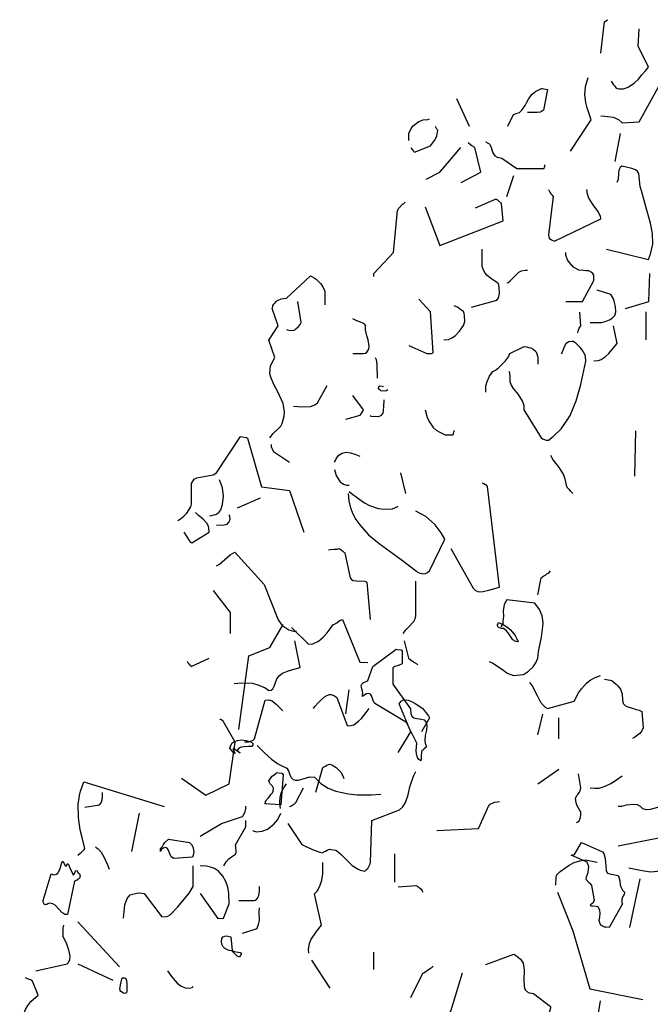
# Model space of a CAD drawing. Header units: metres. Extents: x 180716 to 180809, y 418548 to 418668.
# Tile 4 of 148: x 180721.03 to 180723.63, y 418562.26 to 418566.32. Entities that reach past the tile are written whole.
import ezdxf

# ---------------------------------------------------------------- set-up
doc = ezdxf.new("R2010")
doc.units = ezdxf.units.M
doc.layers.get('0').update_dxf_attribs({"color": 30, "lineweight": 0})
doc.layers.add('N-WE-GR-BOOM-SD', color=90, linetype='Continuous', lineweight=25)

# ---------------------------------------------------------------- blocks, each defined once
blk = doc.blocks.new('SGR-BOOM_S02_G_ZIJ-D')
at = {"flags": 128}
for points in [[(0.0455, 10.3933), (0.0611, 10.5223), (0.0644, 10.5234), (0.0711, 10.5289), (0.0744, 10.5301), (0.0744, 10.5312)], [(0.0889, 10.2776), (0.0933, 10.2698), (0.0989, 10.262), (0.1034, 10.2565), (0.1089, 10.2487), (0.12, 10.2454), (0.1401, 10.2454), (0.159, 10.252), (0.1845, 10.2698), (0.2012, 10.2854), (0.2157, 10.3032), (0.2301, 10.3199), (0.2424, 10.3354), (0.2001, 10.4222), (0.2046, 10.4934)], [(-0.079, 9.9885), (0.0066, 10.1175), (-0.0101, 10.1675), (-0.0156, 10.1886), (-0.0201, 10.2209), (-0.0179, 10.2554), (-0.0067, 10.2921)], [(-0.3381, 10.0908), (-0.3148, 10.1397), (-0.2992, 10.1453), (-0.2903, 10.1486), (-0.2803, 10.1575), (-0.267, 10.1764), (-0.2592, 10.1909), (-0.2514, 10.2053), (-0.2369, 10.2242), (-0.2236, 10.2353), (-0.1991, 10.2476), (-0.1958, 10.2465), (-0.1747, 10.2431), (-0.1902, 10.1575), (-0.2036, 10.1497), (-0.2169, 10.1486), (-0.257, 10.1475)], [(0.0455, 10.1341), (0.0622, 10.133), (0.0967, 10.1286), (0.1189, 10.1186), (0.1334, 10.1052), (0.2046, 10.1097), (0.2902, 10.2632)], [(-0.5494, 10.2053), (-0.4972, 10.0919)], [(-0.7474, 10.0318), (-0.7474, 10.0607), (-0.7374, 10.0819), (-0.7274, 10.0941), (-0.7051, 10.1108), (-0.6873, 10.1175), (-0.6684, 10.1186), (-0.6618, 10.1219)], [(-0.7385, 10.004), (-0.7374, 10.0007), (-0.7341, 9.9962), (-0.7274, 9.9885), (-0.724, 9.984), (-0.6573, 10.0107), (-0.6406, 10.0329), (-0.6306, 10.0507), (-0.6273, 10.0752), (-0.6306, 10.0797), (-0.634, 10.0852), (-0.6373, 10.0897)], [(0.1045, 9.9451), (0.1267, 10.0607)], [(-0.6751, 9.8728), (-0.6184, 9.9017), (-0.5316, 10.004)], [(-0.5305, 9.8595), (-0.4494, 9.9017), (-0.4738, 10.004), (-0.4872, 10.0107), (-0.4927, 10.014), (-0.5016, 10.0229)], [(-0.4293, 10.0274), (-0.4271, 10.0263), (-0.4238, 10.0229), (-0.4171, 10.0196), (-0.4138, 10.0174), (-0.4082, 10.0074), (-0.3993, 9.9818), (-0.3949, 9.9729), (-0.3915, 9.9696), (-0.3826, 9.964), (-0.3682, 9.9607), (-0.3626, 9.9595), (-0.3003, 9.9162), (-0.188, 9.9173), (-0.1869, 9.9217), (-0.1858, 9.9262), (-0.1847, 9.9295), (-0.1847, 9.9317)], [(0.07, 9.5837), (0.2424, 9.5414), (0.2513, 9.5625), (0.2602, 9.6048), (0.2591, 9.6482), (0.2513, 9.6904), (0.2335, 9.7549), (0.2146, 9.8205), (0.209, 9.8417), (0.2023, 9.8962), (0.1968, 9.9039), (0.189, 9.9106), (0.1734, 9.9173), (0.1501, 9.9228), (0.1323, 9.9262), (0.1256, 9.9206), (0.12, 9.9095), (0.1189, 9.8973), (0.1178, 9.8717), (0.1123, 9.8583)], [(-0.3426, 9.8016), (-0.3137, 9.8873)], [(-0.1702, 9.8294), (-0.1647, 9.8183), (-0.1602, 9.8116), (-0.1569, 9.8083), (-0.1502, 9.8016), (-0.1702, 9.6426), (-0.1669, 9.6293), (-0.158, 9.6215), (-0.1458, 9.617), (0.0455, 9.7082), (0.0444, 9.7204), (0.0333, 9.7405), (0.0144, 9.766), (-0.0034, 9.7938), (-0.009, 9.8105), (-0.0112, 9.8294)], [(-0.8909, 9.4702), (-0.8909, 9.4836), (-0.8097, 9.5703), (-0.7941, 9.7438), (-0.7885, 9.7527), (-0.773, 9.7694), (-0.7674, 9.7727), (-0.7619, 9.7772)], [(-0.6796, 9.7583), (-0.6184, 9.5992), (-0.3571, 9.7004), (-0.3648, 9.7727), (-0.376, 9.7827), (-0.3793, 9.7861), (-0.3871, 9.7905), (-0.4727, 9.7527)], [(-0.4883, 9.3434), (-0.3837, 9.3735), (-0.376, 9.3824), (-0.3726, 9.4002), (-0.3737, 9.4246), (-0.3771, 9.4402), (-0.3849, 9.4469), (-0.4038, 9.4591), (-0.4227, 9.4747), (-0.4316, 9.4847), (-0.4382, 9.4969), (-0.4438, 9.5125), (-0.4438, 9.5837)], [(-0.0979, 9.3679), (-0.0301, 9.3679), (0.0177, 9.4547), (0.0166, 9.4758), (0.0133, 9.4836), (0.0066, 9.4891), (-0.0034, 9.4936), (-0.0134, 9.4947), (-0.0256, 9.4958), (-0.0446, 9.4969), (-0.0668, 9.5091), (-0.0846, 9.5292), (-0.0913, 9.5392), (-0.0979, 9.5581), (-0.0979, 9.5692)], [(-0.3426, 9.4446), (-0.337, 9.4458), (-0.3292, 9.4513), (-0.3014, 9.4802), (-0.2925, 9.488), (-0.2814, 9.4936), (-0.2659, 9.4969), (-0.257, 9.4969)], [(0.1478, 9.339), (0.2435, 9.3679), (0.2479, 9.4836)], [(-1.3201, 8.8041), (-1.3146, 8.8119), (-1.3079, 8.8208), (-1.2834, 8.8441), (-1.2756, 8.853), (-1.2701, 8.8641), (-1.2612, 8.8942), (-1.2601, 8.912), (-1.2656, 8.9464), (-1.2879, 8.9942), (-1.3046, 9.0243), (-1.3168, 9.0543), (-1.3201, 9.0699), (-1.3179, 9.1021), (-1.3001, 9.1355), (-1.3246, 9.2078), (-1.2868, 9.2667), (-1.3112, 9.3379), (-1.3101, 9.3412), (-1.309, 9.3468), (-1.3079, 9.3512), (-1.3034, 9.3579), (-1.299, 9.3624), (-1.2945, 9.3668), (-1.2912, 9.3701), (-1.2734, 9.3779), (-1.2623, 9.3801), (-1.2523, 9.3813), (-1.1522, 9.4736), (-1.1377, 9.4658), (-1.1288, 9.4602), (-1.1099, 9.4402), (-1.0999, 9.4257), (-1.0933, 9.4102), (-1.0933, 9.3535)], [(0.0022, 9.2812), (0.0222, 9.2801), (0.0489, 9.2812), (0.0678, 9.2856), (0.0811, 9.2912), (0.0922, 9.299), (0.1034, 9.3101), (0.1078, 9.3245), (0.1067, 9.3468), (0.1011, 9.369), (0.0967, 9.3813), (0.0878, 9.3968), (0.0311, 9.4146)], [(-1.2523, 9.2523), (-1.2478, 9.25), (-1.2378, 9.2478), (-1.2189, 9.2489), (-1.2134, 9.2545), (-1.2022, 9.2645), (-1.1956, 9.2723), (-1.1911, 9.2812), (-1.2045, 9.3679)], [(-0.7474, 9.1855), (-0.6729, 9.1522), (-0.654, 9.1533), (-0.6495, 9.1544), (-0.6462, 9.1566), (-0.6573, 9.3245), (-0.7051, 9.3768)], [(-0.6017, 9.2089), (-0.5828, 9.21), (-0.5661, 9.2189), (-0.5561, 9.2256), (-0.5372, 9.2445), (-0.5216, 9.2678), (-0.5161, 9.2845), (-0.5172, 9.309), (-0.5183, 9.3179), (-0.5216, 9.3257), (-0.5283, 9.3301), (-0.5383, 9.339), (-0.5461, 9.3434), (-0.5595, 9.349)], [(-0.0501, 9.2378), (-0.049, 9.2389), (-0.0479, 9.2456), (-0.0468, 9.2489), (-0.0434, 9.2567), (-0.039, 9.2623), (-0.0368, 9.2667), (-0.0412, 9.3234)], [(0.2335, 9.2089), (0.2335, 9.3245)], [(-0.9776, 9.1522), (-0.9353, 9.1522), (-0.9264, 9.1544), (-0.9198, 9.1588), (-0.912, 9.17), (-0.9109, 9.1833), (-0.9153, 9.2089), (-0.9209, 9.2256), (-0.9264, 9.2511), (-0.9253, 9.2678), (-0.9287, 9.2723), (-0.9365, 9.2778), (-0.9498, 9.2834), (-0.9609, 9.2878), (-0.9776, 9.2956)], [(0.0177, 9.1221), (0.0366, 9.1233), (0.0478, 9.1277), (0.0633, 9.1388), (0.0789, 9.1533), (0.0989, 9.1766), (0.1134, 9.1944), (0.0989, 9.2667)], [(-0.3337, 9.0788), (-0.3315, 9.0743), (-0.3304, 9.0532), (-0.3292, 9.0365), (-0.3237, 9.022), (-0.3159, 9.0087), (-0.2959, 8.9831), (-0.2781, 8.9542), (-0.2725, 8.9375), (-0.2714, 8.9197), (-0.2002, 8.8041), (-0.1947, 8.8007), (-0.1913, 8.7985), (-0.1791, 8.7952), (-0.1702, 8.7952), (-0.1502, 8.8096), (-0.1179, 8.8419), (-0.0924, 8.8775), (-0.0813, 8.8964), (-0.0557, 8.9575), (-0.0368, 9.0243), (-0.0156, 9.121), (-0.0179, 9.1388), (-0.019, 9.1455), (-0.0312, 9.1677), (-0.039, 9.1777), (-0.0579, 9.1955), (-0.069, 9.2033), (-0.0724, 9.2022), (-0.0868, 9.2011), (-0.0935, 9.1966), (-0.099, 9.1933), (-0.1046, 9.1833), (-0.1135, 9.1577), (-0.1179, 9.1511)], [(-0.4293, 8.9931), (-0.4282, 9.0198), (-0.4238, 9.0376), (-0.4138, 9.0587), (-0.4004, 9.0788), (-0.3893, 9.0843), (-0.3748, 9.0943), (-0.3482, 9.1221), (-0.3359, 9.1388), (-0.3292, 9.1522), (-0.2703, 9.1811), (-0.2614, 9.18), (-0.2525, 9.1777), (-0.2436, 9.1755), (-0.2336, 9.17), (-0.2225, 9.1611), (-0.2192, 9.1555), (-0.2147, 9.1377), (-0.2136, 9.1255), (-0.2136, 9.1088)], [(-0.8864, 9.1366), (-0.882, 9.1277), (-0.8786, 9.1066), (-0.8775, 9.051)], [(-1.2234, 8.9353), (-1.2045, 8.9342), (-1.1845, 8.9331), (-1.1522, 8.9342), (-1.1344, 8.9409), (-1.1233, 8.9487), (-1.0844, 9.0209)], [(-0.8341, 9.002), (-0.8397, 8.9987), (-0.8475, 8.9976), (-0.8631, 8.9987), (-0.872, 9.0065), (-0.8708, 9.0165), (-0.8664, 9.0198), (-0.8575, 9.0176), (-0.8519, 9.0165)], [(-1.0065, 8.8819), (-0.9476, 8.8975), (-0.9431, 8.9031), (-0.9409, 8.9075), (-0.9365, 8.9142), (-0.9342, 8.9197), (-0.9776, 8.9787)], [(-0.9064, 8.8964), (-0.902, 8.8942), (-0.8775, 8.893), (-0.8686, 8.8942), (-0.8597, 8.8975), (-0.853, 8.9064), (-0.8508, 8.9186), (-0.8497, 8.9331), (-0.8486, 8.962)], [(-0.6796, 8.9197), (-0.6707, 8.8886), (-0.6595, 8.8675), (-0.6462, 8.8475), (-0.634, 8.8363), (-0.6195, 8.8274), (-0.5973, 8.8174), (-0.5672, 8.8174), (-0.5628, 8.8196), (-0.5617, 8.8252), (-0.5606, 8.8285), (-0.5595, 8.8319), (-0.5595, 8.8341)], [(0.1857, 8.6462), (0.1901, 8.833)], [(-1.7005, 8.4627), (-1.6893, 8.4704), (-1.676, 8.4816), (-1.6638, 8.4938), (-1.6471, 8.5194), (-1.6437, 8.5305), (-1.6437, 8.6161), (-1.6326, 8.6339), (-1.6215, 8.6395), (-1.6004, 8.6439), (-1.5548, 8.6517), (-1.5414, 8.6595), (-1.4413, 8.8096), (-1.4347, 8.8085), (-1.4169, 8.8052), (-1.4124, 8.803), (-1.3546, 8.6017), (-1.2389, 8.5872), (-1.18, 8.4148)], [(-1.3157, 8.7763), (-1.3146, 8.7685), (-1.3135, 8.764), (-1.3112, 8.7585), (-1.3079, 8.7518), (-1.3057, 8.7474), (-1.2389, 8.704)], [(-1.0543, 8.704), (-1.0499, 8.7107), (-1.0466, 8.7173), (-1.041, 8.7262), (-1.0365, 8.7329), (-1.0221, 8.7418), (-1.0054, 8.7451), (-0.9876, 8.7429), (-0.9698, 8.7374), (-0.9498, 8.7285)], [(-0.1613, 8.7329), (-0.158, 8.7251), (-0.1502, 8.7118), (-0.1257, 8.6806), (-0.1079, 8.6517), (-0.1024, 8.635), (-0.0968, 8.6095), (-0.0924, 8.5995), (-0.0868, 8.5928), (-0.0813, 8.585), (-0.0757, 8.5794), (-0.069, 8.5739)], [(-1.0543, 8.674), (-1.0499, 8.6584), (-1.0466, 8.6484), (-1.0365, 8.6306), (-1.0299, 8.6228), (-1.0165, 8.6128), (-1.0043, 8.6083), (-0.9932, 8.6083)], [(-0.7808, 8.6606), (-0.7607, 8.575)], [(-1.5703, 8.4827), (-1.5615, 8.4838), (-1.5526, 8.486), (-1.5437, 8.4882), (-1.5359, 8.4927), (-1.5314, 8.496), (-1.5236, 8.5071), (-1.5159, 8.5294), (-1.5125, 8.5639), (-1.5159, 8.5983), (-1.5281, 8.6306)], [(-0.9932, 8.5828), (-0.9843, 8.5761), (-0.9587, 8.5561), (-0.9298, 8.5361), (-0.9087, 8.5249), (-0.8731, 8.5127), (-0.8475, 8.5094), (-0.8141, 8.5116), (-0.8041, 8.5149), (-0.7986, 8.5183), (-0.7952, 8.5194), (-0.7919, 8.5205), (-0.7919, 8.5216)], [(-0.5739, 8.347), (-0.4816, 8.1835), (-0.4716, 8.1735), (-0.4594, 8.1691), (-0.4393, 8.1702), (-0.4171, 8.1757), (-0.3726, 8.188), (-0.4216, 8.6028), (-0.426, 8.6083), (-0.4304, 8.6106), (-0.4371, 8.615), (-0.4427, 8.6172)], [(-1.4547, 8.5149), (-1.3591, 8.5572)], [(-0.9976, 8.5739), (-0.9943, 8.5438), (-0.9876, 8.516), (-0.9776, 8.4905), (-0.9654, 8.4671), (-0.9498, 8.4449), (-0.9131, 8.4037), (-0.8697, 8.3681), (-0.7785, 8.3025), (-0.7151, 8.2536), (-0.7107, 8.2503), (-0.7007, 8.2458), (-0.6929, 8.2436), (-0.6896, 8.2425), (-0.6784, 8.2436), (-0.6751, 8.2458), (-0.6695, 8.248), (-0.6618, 8.2558), (-0.5984, 8.3859), (-0.6139, 8.4115), (-0.6384, 8.4449), (-0.6529, 8.4593), (-0.6773, 8.4793), (-0.7185, 8.5016)], [(-1.676, 8.4148), (-1.6504, 8.377), (-1.6426, 8.3715), (-1.5715, 8.4148), (-1.5726, 8.4326), (-1.5759, 8.4426), (-1.5815, 8.4527), (-1.597, 8.4693), (-1.6148, 8.4838), (-1.6282, 8.496)], [(-1.5414, 8.4438), (-1.5092, 8.4449), (-1.5036, 8.446), (-1.497, 8.4482), (-1.4892, 8.4582), (-1.4847, 8.4682), (-1.4858, 8.4793), (-1.4892, 8.486)], [(-1.0788, 8.3426), (-1.0721, 8.3437), (-1.0554, 8.3448), (-1.041, 8.3448), (-1.0365, 8.347), (-1.0321, 8.3459), (-1.0265, 8.3426), (-1.0199, 8.337), (-1.0143, 8.3314), (-1.011, 8.3292), (-0.9887, 8.2269), (-0.9832, 8.2191), (-0.9765, 8.2158), (-0.9643, 8.2136), (-0.9287, 8.2124), (-0.9198, 8.2091), (-0.9064, 8.0545)], [(-1.5414, 8.2758), (-1.5292, 8.2825), (-1.507, 8.3025), (-1.4847, 8.3214), (-1.4647, 8.3325), (-1.3446, 8.1991), (-1.2868, 8.0534), (-1.2745, 8.0356), (-1.2667, 8.0278), (-1.2423, 8.0112), (-1.2234, 8.0067), (-1.21, 8.0056)], [(-0.2136, 8.1557), (-0.2002, 8.2258), (-0.1936, 8.2313), (-0.1891, 8.2347), (-0.1813, 8.2391), (-0.1769, 8.2425), (-0.1713, 8.2458), (-0.1658, 8.2503), (-0.1613, 8.2558)], [(-1.5548, 8.1735), (-1.4847, 8.0834), (-1.4847, 7.9967)], [(-0.7708, 7.9967), (-0.7585, 8.0123), (-0.7463, 8.0234), (-0.7307, 8.0412), (-0.7263, 8.0456), (-0.7207, 8.0567), (-0.7185, 8.069), (-0.7185, 8.2124)], [(-0.4149, 7.881), (-0.3993, 7.8733), (-0.3771, 7.8588), (-0.3548, 7.8432), (-0.3404, 7.8332), (-0.3148, 7.8232), (-0.2736, 7.8277), (-0.2525, 7.841), (-0.2336, 7.8588), (-0.2225, 7.8755), (-0.2136, 7.8944), (-0.2114, 7.9222), (-0.1991, 7.9811), (-0.1936, 8.0256), (-0.1925, 8.0401), (-0.1958, 8.069), (-0.2069, 8.0957), (-0.2269, 8.1213), (-0.3426, 8.1357), (-0.3537, 8.1168), (-0.3571, 8.0901), (-0.3559, 8.0679), (-0.3582, 8.0456), (-0.3593, 8.0378), (-0.3671, 8.0245)], [(-1.2315, 8.0208), (-1.1614, 7.953), (-1.1436, 7.9541), (-1.1203, 7.9641), (-1.1002, 7.9808), (-1.0836, 7.9997), (-1.068, 8.0208), (-1.0591, 8.0342), (-1.0558, 8.0342), (-1.0446, 8.0408), (-1.0357, 8.0475), (-1.0291, 8.0509), (-1.0213, 8.0542), (-0.949, 7.8774), (-0.9156, 7.8763)], [(-1.4494, 7.6005), (-1.4072, 7.9041), (-1.3204, 7.9385), (-1.2659, 8.0342)], [(-0.3807, 8.0342), (-0.3796, 8.0342), (-0.3785, 8.0375), (-0.3774, 8.0386), (-0.3763, 8.042), (-0.3574, 8.0342), (-0.3385, 8.0219), (-0.3273, 8.0119), (-0.3084, 7.9875), (-0.3006, 7.9741), (-0.2951, 7.9619), (-0.3051, 7.963), (-0.3173, 7.9708), (-0.3284, 7.9864), (-0.3362, 7.9997), (-0.3429, 8.0075), (-0.3562, 8.0164), (-0.364, 8.0175), (-0.3718, 8.0197), (-0.3785, 8.0231), (-0.3807, 8.0275), (-0.3807, 8.0342), (-0.3807, 8.0342)], [(-1.468, 7.7898), (-1.438, 7.7932), (-1.3924, 7.791), (-1.3657, 7.7832), (-1.3401, 7.7721), (-1.3246, 7.7609), (-1.3146, 7.762), (-1.3079, 7.7676), (-1.3023, 7.7787), (-1.2968, 7.7943), (-1.2912, 7.8099), (-1.2812, 7.8232), (-1.2679, 7.8321), (-1.2478, 7.841), (-1.2256, 7.8477), (-1.1956, 7.8555), (-1.2178, 7.9667)], [(-0.9379, 7.745), (-0.9368, 7.7484), (-0.9379, 7.7584), (-0.9423, 7.7728), (-0.9434, 7.7817), (-0.9412, 7.7873), (-0.9334, 7.794), (-0.9268, 7.7973), (-0.9201, 7.7995), (-0.9156, 7.8017), (-0.8956, 7.8607), (-0.7989, 7.9319), (-0.7955, 7.9308), (-0.78, 7.9285), (-0.7744, 7.9263), (-0.7744, 7.8718), (-0.7866, 7.8651), (-0.7955, 7.8629), (-0.8044, 7.8596), (-0.8133, 7.8551), (-0.8133, 7.7873), (-0.7399, 7.685), (-0.7388, 7.6661), (-0.7344, 7.655), (-0.7266, 7.6483), (-0.7132, 7.6449), (-0.6943, 7.6427), (-0.6832, 7.6394), (-0.6754, 7.6294), (-0.6721, 7.6171), (-0.6743, 7.5971), (-0.6788, 7.5749), (-0.681, 7.5515), (-0.6799, 7.5437), (-0.6743, 7.5282), (-0.6843, 7.5193), (-0.6888, 7.5148), (-0.6932, 7.5137), (-0.6943, 7.507), (-0.6954, 7.4915), (-0.6954, 7.4759), (-0.6977, 7.4703), (-0.7054, 7.4759), (-0.711, 7.4837), (-0.7155, 7.4981), (-0.7166, 7.5126), (-0.7155, 7.5282), (-0.7132, 7.5437), (-0.7566, 7.6294), (-0.8867, 7.7072), (-0.8901, 7.7106), (-0.8945, 7.7195), (-0.8967, 7.7283), (-0.9012, 7.7395), (-0.9056, 7.7461), (-0.9123, 7.7484), (-0.9212, 7.7473), (-0.9323, 7.7406), (-0.9379, 7.7361), (-0.9379, 7.745), (-0.9379, 7.745)], [(-0.7663, 7.9667), (-0.7485, 7.8944), (-0.7418, 7.8888), (-0.7274, 7.8799), (-0.7229, 7.8766), (-0.714, 7.871), (-0.7096, 7.8666)], [(-1.6615, 7.881), (-1.6604, 7.8799), (-1.6593, 7.8766), (-1.6582, 7.8733), (-1.6515, 7.8655), (-1.646, 7.8599), (-1.5715, 7.8944)], [(-0.2481, 7.7943), (-0.2381, 7.7809), (-0.2169, 7.7398), (-0.2025, 7.7131), (-0.1902, 7.6987), (-0.1836, 7.692), (-0.1747, 7.6864), (-0.0646, 7.7164), (-0.0457, 7.7509), (-0.0345, 7.7676), (-0.0134, 7.791), (0.0022, 7.8043), (0.0222, 7.8154), (0.0444, 7.8232)], [(0.0611, 7.8076), (0.0845, 7.8043), (0.0933, 7.801), (0.1089, 7.7876), (0.1167, 7.7798), (0.1267, 7.7665), (0.1345, 7.7465), (0.1356, 7.722), (0.1378, 7.7076), (0.1478, 7.6975), (0.1612, 7.692), (0.1768, 7.6886), (0.1923, 7.6831), (0.2046, 7.6797), (0.2146, 7.6742), (0.2201, 7.6064), (0.2157, 7.5941), (0.2068, 7.583), (0.1979, 7.5763), (0.1912, 7.573), (0.1845, 7.5674), (0.1768, 7.563)], [(-1.1403, 7.6872), (-1.1347, 7.695), (-1.1203, 7.7117), (-1.108, 7.7239), (-1.0947, 7.735), (-1.0847, 7.7406), (-1.0747, 7.745), (-1.068, 7.7439), (-1.0569, 7.7406), (-1.0491, 7.7361), (-1.0446, 7.7317), (-1.0013, 7.6171), (-0.9935, 7.6149), (-0.9735, 7.6194), (-0.9546, 7.6338), (-0.9423, 7.6449), (-0.9223, 7.6705), (-0.9112, 7.6872)], [(-1.0065, 7.6642), (-0.9932, 7.7643)], [(-1.4258, 7.5485), (-1.4091, 7.5496), (-1.3969, 7.553), (-1.3891, 7.5563), (-1.3835, 7.5619), (-1.3401, 7.7209), (-1.3246, 7.7231), (-1.3112, 7.7187), (-1.2934, 7.7031), (-1.2667, 7.6775)], [(-0.7908, 7.5051), (-0.7385, 7.5908), (-0.7863, 7.7064), (-0.7785, 7.7176), (-0.7685, 7.722), (-0.7496, 7.7209), (-0.7352, 7.7153), (-0.7207, 7.7076), (-0.6896, 7.6864), (-0.684, 7.6786), (-0.6762, 7.6697), (-0.6718, 7.6631), (-0.6662, 7.6564), (-0.6618, 7.6486), (-0.6951, 7.5908)], [(-0.2136, 7.5774), (-0.1936, 7.6631)], [(-0.128, 7.5619), (-0.128, 7.6475)], [(-1.686, 7.3984), (-1.5848, 7.3283), (-1.4892, 7.3761), (-1.4636, 7.5474), (-1.5136, 7.6342), (-1.5181, 7.6375), (-1.5225, 7.6408), (-1.5259, 7.6419), (-1.527, 7.643)], [(-1.4772, 7.5437), (-1.4695, 7.5493), (-1.4539, 7.5549), (-1.4361, 7.5571), (-1.4183, 7.5549), (-1.4005, 7.5493), (-1.3916, 7.5437), (-1.3905, 7.5348), (-1.3949, 7.5304), (-1.4094, 7.5293), (-1.4272, 7.5282), (-1.4394, 7.5271), (-1.4483, 7.5226), (-1.455, 7.5148), (-1.4439, 7.5026), (-1.4706, 7.5215), (-1.4739, 7.5204), (-1.4639, 7.5015), (-1.4695, 7.5048), (-1.4728, 7.507), (-1.4872, 7.5237), (-1.485, 7.5259), (-1.4817, 7.5337), (-1.4784, 7.5404), (-1.4772, 7.5437), (-1.4772, 7.5437)], [(-1.3724, 7.5341), (-1.3413, 7.5029), (-1.3135, 7.4773), (-1.289, 7.4596), (-1.2712, 7.4495), (-1.2501, 7.4406), (-1.2423, 7.4262), (-1.2401, 7.4173), (-1.2334, 7.4028), (-1.2245, 7.3939), (-1.2145, 7.3906), (-1.2022, 7.3906), (-1.1833, 7.3962), (-1.1555, 7.4039), (-1.1366, 7.4028), (-1.1099, 7.3773), (-1.0799, 7.3584), (-1.0477, 7.345), (-0.9965, 7.3339), (-0.9598, 7.3306), (-0.902, 7.3306), (-0.8631, 7.3328)], [(-1.1314, 7.3413), (-1.1025, 7.4425), (-1.098, 7.4459), (-1.0913, 7.4492), (-1.0858, 7.4525), (-1.0791, 7.4548), (-1.0747, 7.457), (-1.0647, 7.4537), (-1.0469, 7.4437), (-1.028, 7.4236), (-1.0191, 7.4081), (-1.0157, 7.3981)], [(-1.3338, 7.3113), (-1.326, 7.318), (-1.3204, 7.3247), (-1.316, 7.3313), (-1.3104, 7.3391), (-1.3071, 7.3458), (-1.3049, 7.358), (-1.3093, 7.3658), (-1.3126, 7.3691), (-1.3193, 7.3758), (-1.3227, 7.3814), (-1.3249, 7.388), (-1.3171, 7.4003), (-1.3115, 7.407), (-1.3015, 7.4147), (-1.296, 7.4181), (-1.2915, 7.4225), (-1.2837, 7.4214), (-1.2715, 7.4192), (-1.2659, 7.4125), (-1.2759, 7.2891), (-1.3416, 7.2935), (-1.3393, 7.2991), (-1.3382, 7.3024), (-1.3349, 7.308), (-1.3338, 7.3113), (-1.3338, 7.3113)], [(-1.247, 7.2112), (-1.1892, 7.1256), (-1.1747, 7.1189), (-1.1603, 7.1111), (-1.138, 7.1011), (-1.1147, 7.0933), (-1.1014, 7.0911), (-1.098, 7.0945), (-1.0947, 7.0956), (-1.0913, 7.0978), (-1.0836, 7.1011), (-1.0747, 7.1056), (-1.068, 7.1045), (-1.0502, 7.1022), (-1.0457, 7.1), (-1.0257, 7.0844), (-1.0001, 7.0578), (-0.9801, 7.0388), (-0.9557, 7.0233), (-0.9479, 7.0188), (-0.929, 7.0144), (-0.9256, 7.0177), (-0.9201, 7.0233), (-0.9167, 7.0266), (-0.9112, 7.0366), (-0.9067, 7.0455), (-0.9045, 7.0522), (-0.9001, 7.2246), (-0.7855, 7.2679), (-0.7711, 7.2813), (-0.7599, 7.2991), (-0.7499, 7.3302), (-0.7421, 7.3636), (-0.7277, 7.407), (-0.7177, 7.427)], [(-0.2136, 7.375), (-0.128, 7.4362)], [(-0.0546, 7.216), (-0.049, 7.2182), (-0.0434, 7.2227), (-0.0379, 7.2371), (-0.0368, 7.2471), (-0.0368, 7.2605), (-0.0401, 7.266), (-0.0457, 7.2749), (-0.0512, 7.285), (-0.0557, 7.2972), (-0.059, 7.3161), (-0.0523, 7.3283), (-0.049, 7.3317), (-0.0457, 7.3361), (-0.0423, 7.3417), (-0.039, 7.3472), (-0.0368, 7.3595), (-0.0457, 7.4173)], [(0.0022, 7.3595), (0.0211, 7.3572), (0.0389, 7.3584), (0.0633, 7.3661), (0.0878, 7.3773), (0.1111, 7.3917), (0.1334, 7.4084)], [(-2.1134, 7.0811), (-2.1045, 7.0889), (-2.1, 7.0922), (-2.0945, 7.0978), (-2.0878, 7.1045), (-2.0844, 7.1089), (-2.0956, 7.1534), (-2.1033, 7.1856), (-2.1111, 7.2368), (-2.1122, 7.2902), (-2.1067, 7.3269), (-2.1022, 7.3458), (-2.0889, 7.3836), (-1.7575, 7.2824)], [(-1.2768, 7.2738), (-1.279, 7.2927), (-1.2801, 7.2994), (-1.2779, 7.3205), (-1.2723, 7.3406), (-1.2634, 7.3595), (-1.2523, 7.375)], [(-1.2389, 7.2827), (-1.2345, 7.2838), (-1.2256, 7.2894), (-1.2178, 7.2939), (-1.2134, 7.2983), (-1.1811, 7.3595)], [(-2.0844, 7.2791), (-2.0244, 7.2891), (-2.0177, 7.2969), (-2.0133, 7.3102), (-2.0122, 7.3213), (-2.0122, 7.3402)], [(-1.6085, 7.159), (-1.5206, 7.2112), (-1.4339, 7.2401), (-1.4305, 7.2435), (-1.4227, 7.2613), (-1.4205, 7.2724), (-1.4205, 7.2835)], [(-0.6317, 7.1826), (-0.4594, 7.1915), (-0.4149, 7.2883), (-0.4115, 7.2916), (-0.3926, 7.2994), (-0.3826, 7.3016), (-0.3726, 7.3027)], [(0.1178, 7.1193), (0.3058, 7.1571), (0.3391, 7.2316), (0.338, 7.2405), (0.3358, 7.2494), (0.3336, 7.2583), (0.3313, 7.2672), (0.3291, 7.2727), (0.3202, 7.2816), (0.3147, 7.2838), (0.2946, 7.2827), (0.2502, 7.2694), (0.2346, 7.2683), (0.219, 7.2727), (0.2101, 7.2827), (0.1979, 7.2883), (0.179, 7.2905), (0.1512, 7.2872), (0.1312, 7.2827), (0.1178, 7.2827)], [(-1.8909, 7.0956), (-1.8587, 7.2546)], [(-1.3905, 7.1823), (-1.3894, 7.1812), (-1.3805, 7.179), (-1.3772, 7.1779), (-1.3527, 7.1801), (-1.3304, 7.189), (-1.3038, 7.209), (-1.2871, 7.229), (-1.2748, 7.2546)], [(-1.5106, 7.0377), (-1.5006, 7.0533), (-1.4895, 7.0655), (-1.4795, 7.0744), (-1.4628, 7.0856), (-1.4594, 7.0922), (-1.4606, 7.1167), (-1.4628, 7.1234), (-1.4205, 7.1979), (-1.4205, 7.2246)], [(-2.0411, 7.1156), (-2.0388, 7.1145), (-2.0377, 7.1122), (-2.03, 7.1078), (-2.0288, 7.1056), (-2.0166, 7.0933), (-2.0055, 7.0744), (-1.991, 7.0411), (-1.9844, 7.0233)], [(-1.7719, 7.1089), (-1.7675, 7.1122), (-1.7642, 7.1167), (-1.7597, 7.1245), (-1.7542, 7.1334), (-1.7386, 7.1467), (-1.6518, 7.1334), (-1.6441, 7.1256), (-1.6385, 7.1156), (-1.6363, 7.1034), (-1.6352, 7.0945), (-1.6374, 7.0811), (-1.6407, 7.0722), (-1.7175, 7.0667), (-1.7286, 7.0744), (-1.7341, 7.0867), (-1.7397, 7.1011), (-1.7441, 7.11), (-1.7508, 7.1122), (-1.7608, 7.11), (-1.7686, 7.1045), (-1.7719, 7.0967), (-1.7719, 7.1089), (-1.7719, 7.1089)], [(-0.076, 7.0811), (-0.0704, 7.0822), (-0.066, 7.0833), (-0.0627, 7.0844), (-0.0337, 7.1334), (0.053, 7.0945), (0.0586, 7.0878), (0.0641, 7.0678), (0.0652, 7.0522), (0.0664, 7.0377), (0.0686, 7.0177), (0.0708, 7.011), (0.0741, 7.0066), (0.083, 7.0044), (0.1175, 6.9977), (0.1208, 6.9899), (0.1242, 6.9755), (0.1264, 6.9588), (0.1297, 6.9477), (0.1353, 6.9365), (0.1442, 6.9276), (0.142, 6.9187), (0.1386, 6.9132), (0.1331, 6.8987), (0.132, 6.8921), (0.1331, 6.8854), (0.1353, 6.8798), (0.0797, 6.782), (0.0664, 6.7831), (0.0608, 6.7842), (0.0486, 6.7909), (0.043, 6.7975), (0.0397, 6.8109), (0.0419, 6.8253), (0.043, 6.842), (0.0419, 6.8531), (0.0363, 6.8654), (0.033, 6.8676), (0.0263, 6.8687), (0.0119, 6.8698), (0.0063, 6.8709), (0.0018, 6.8743), (0.0085, 6.882), (0.0152, 6.8876), (0.0196, 6.8932), (0.0085, 6.9554), (0.003, 6.9621), (-0.0004, 6.9655), (-0.0037, 6.9688), (-0.0148, 6.9799), (-0.0126, 6.991), (-0.007, 7.0088), (-0.0048, 7.0233), (-0.0037, 7.0333), (-0.0104, 7.0522), (-0.076, 7.0811)], [(-0.8041, 6.9702), (-0.8041, 7.0859)], [(0.1612, 7.0281), (0.1957, 7.0225), (0.2246, 7.0169), (0.2524, 7.0125), (0.2802, 7.0147), (0.2891, 7.0181), (0.3091, 7.0314), (0.3147, 7.0403), (0.3191, 7.0559), (0.318, 7.0848), (0.3147, 7.1026), (0.3102, 7.1137)], [(-2.2568, 6.8932), (-2.2235, 7.0044), (-2.2123, 6.9999), (-2.2012, 7.0022), (-2.1957, 7.0066), (-2.1879, 7.0222), (-2.1779, 7.0544), (-2.1756, 7.0555), (-2.1712, 7.05), (-2.1656, 7.0377), (-2.1601, 7.0377), (-2.1567, 7.0466), (-2.1523, 7.0422), (-2.1423, 7.0188), (-2.1367, 7.0088), (-2.1334, 6.9988), (-2.1289, 7.0022), (-2.1234, 7.0144), (-2.12, 7.0177), (-2.1167, 7.0166), (-2.1134, 7.0088), (-2.1067, 7.0044), (-2.1033, 6.9944), (-2.1067, 6.9866), (-2.1167, 6.9777), (-2.1278, 6.9743), (-2.1567, 6.8364), (-2.1667, 6.8364), (-2.179, 6.8442), (-2.1912, 6.8565), (-2.2068, 6.8743), (-2.2168, 6.8798), (-2.229, 6.8832), (-2.2346, 6.882), (-2.2379, 6.8798), (-2.2412, 6.8776), (-2.249, 6.8754), (-2.2501, 6.8776), (-2.2524, 6.8787), (-2.2557, 6.8843), (-2.2568, 6.8898), (-2.2568, 6.8932), (-2.2568, 6.8932)], [(-1.9254, 6.8209), (-1.9199, 6.8765), (-1.9098, 6.9021), (-1.8976, 6.9176), (-1.8865, 6.9199), (-1.8698, 6.9243), (-1.8598, 6.9254), (-1.8398, 6.9221), (-1.7664, 6.8264), (-1.7475, 6.8276), (-1.7419, 6.8287), (-1.7319, 6.8353), (-1.7008, 6.8676), (-1.6541, 6.9243), (-1.6374, 6.9521), (-1.6374, 7.0377)], [(-1.6085, 6.9221), (-1.5351, 6.8198), (-1.5117, 6.8209), (-1.4884, 6.8798), (-1.4895, 6.9232), (-1.4939, 6.9488), (-1.5028, 6.9721), (-1.5151, 6.9944), (-1.5328, 7.0144), (-1.5495, 7.0255), (-1.5651, 7.0311), (-1.5829, 7.0355), (-1.6085, 7.0377)], [(-1.1603, 6.6763), (-1.1614, 6.693), (-1.157, 6.7163), (-1.1514, 6.7319), (-1.128, 6.7653), (-1.1069, 6.792), (-1.1358, 6.921), (-1.1258, 6.9321), (-1.1136, 6.9532), (-1.1058, 6.9777), (-1.1014, 7.0033), (-1.1025, 7.0511)], [(-0.1413, 6.9569), (-0.1402, 6.9602), (-0.1391, 6.9869), (-0.1369, 6.9991), (-0.1213, 7.0136), (-0.0846, 7.0403), (-0.0635, 7.0503), (-0.0412, 7.0581), (-0.0179, 7.0614), (0.0311, 7.0525)], [(-0.7908, 6.9502), (-0.7185, 6.9558), (-0.7062, 6.9491), (-0.6962, 6.9402), (-0.6918, 6.9335), (-0.6896, 6.928)], [(0.1656, 6.7823), (0.2079, 6.9836)], [(-1.4494, 6.8932), (-1.386, 6.8932), (-1.3783, 6.8954), (-1.3705, 6.9043), (-1.366, 6.9165), (-1.3638, 6.931), (-1.3638, 6.951)], [(-0.1324, 6.928), (-0.0701, 6.7689), (0.001, 6.5287), (0.219, 6.4854)], [(-1.4339, 6.7586), (-1.3772, 6.7764), (-1.3727, 6.7797), (-1.3671, 6.7942), (-1.3638, 6.8109), (-1.3649, 6.8465), (-1.3638, 6.8631)], [(-2.2868, 6.604), (-2.1578, 6.6329), (-2.1523, 6.6374), (-2.1467, 6.6496), (-2.1456, 6.6641), (-2.1501, 6.6885), (-2.159, 6.713), (-2.1756, 6.7486), (-2.1745, 6.7519), (-2.1734, 6.7797), (-2.1712, 6.792)], [(-2.1134, 6.8064), (-1.941, 6.6196)], [(-1.5151, 6.7441), (-1.5128, 6.7441), (-1.5062, 6.7464), (-1.5006, 6.7475), (-1.4939, 6.7464), (-1.4817, 6.7441), (-1.4761, 6.6874), (-1.4683, 6.683), (-1.4439, 6.6796), (-1.4383, 6.6763), (-1.4417, 6.6663), (-1.4461, 6.6618), (-1.4483, 6.6607), (-1.4561, 6.6641), (-1.4606, 6.6696), (-1.4661, 6.6752), (-1.4772, 6.6863), (-1.4884, 6.6874), (-1.495, 6.6897), (-1.4984, 6.6919), (-1.5062, 6.6952), (-1.5128, 6.7019), (-1.5184, 6.7141), (-1.5206, 6.7252), (-1.5184, 6.7364), (-1.5151, 6.7441), (-1.5151, 6.7441)], [(-0.8909, 6.6088), (-0.8909, 6.6811)], [(-0.4293, 6.6299), (-0.3137, 6.6722), (-0.3026, 6.6655), (-0.2948, 6.66), (-0.2859, 6.6522), (-0.2748, 6.6344), (-0.2703, 6.6066), (-0.2714, 6.5677), (-0.2703, 6.5376), (-0.267, 6.5243), (-0.2547, 6.5143), (-0.2314, 6.5098), (-0.1613, 6.4564), (-0.1624, 6.4487), (-0.1647, 6.4398), (-0.1669, 6.4309), (-0.1702, 6.4231)], [(-2.1134, 6.6329), (-1.9688, 6.5651)], [(-1.1492, 6.6474), (-1.0735, 6.5317)], [(-1.743, 6.604), (-1.7263, 6.5796), (-1.703, 6.5529), (-1.6863, 6.5395), (-1.6663, 6.5317), (-1.6474, 6.5328), (-1.6418, 6.5351), (-1.6374, 6.5384)], [(-0.7385, 6.4931), (-0.6896, 6.5943), (-0.6851, 6.5955), (-0.6751, 6.6021), (-0.6573, 6.6144), (-0.6518, 6.6177), (-0.6462, 6.6221)], [(-0.6017, 6.4164), (-0.5973, 6.4175), (-0.5895, 6.4231), (-0.5828, 6.4275), (-0.5772, 6.432), (-0.5739, 6.4364), (-0.525, 6.5955)], [(-2.3491, 6.1992), (-2.3513, 6.2381), (-2.3536, 6.3015), (-2.3536, 6.3449), (-2.3491, 6.3872), (-2.3447, 6.4072), (-2.3302, 6.4439), (-2.3202, 6.4606), (-2.308, 6.4761), (-2.2768, 6.5028), (-2.3013, 6.5606), (-2.3091, 6.5662), (-2.3169, 6.5695), (-2.3291, 6.574)], [(-1.9399, 6.5317), (-1.9388, 6.5351), (-1.9376, 6.5451), (-1.9343, 6.5573), (-1.9332, 6.5629), (-1.9299, 6.574), (-1.921, 6.5751), (-1.9154, 6.5718), (-1.9121, 6.564), (-1.911, 6.5495), (-1.911, 6.5151), (-1.9154, 6.5106), (-1.9199, 6.5095), (-1.9254, 6.5106), (-1.9354, 6.5184), (-1.9388, 6.5228), (-1.9399, 6.5317), (-1.9399, 6.5317)], [(0.0022, 6.3074), (0.0077, 6.3085), (0.0111, 6.3096), (0.0144, 6.3108), (0.0166, 6.3119), (0.0444, 6.4798)]]:
    blk.add_lwpolyline(points, dxfattribs=at)

msp = doc.modelspace()

# ---------------------------------------------------------------- block references
at = {"layer": 'N-WE-GR-BOOM-SD'}
msp.add_blockref('SGR-BOOM_S02_G_ZIJ-D', (180723.3834, 418555.7911), dxfattribs=at)

doc.saveas('drawing.dxf')
